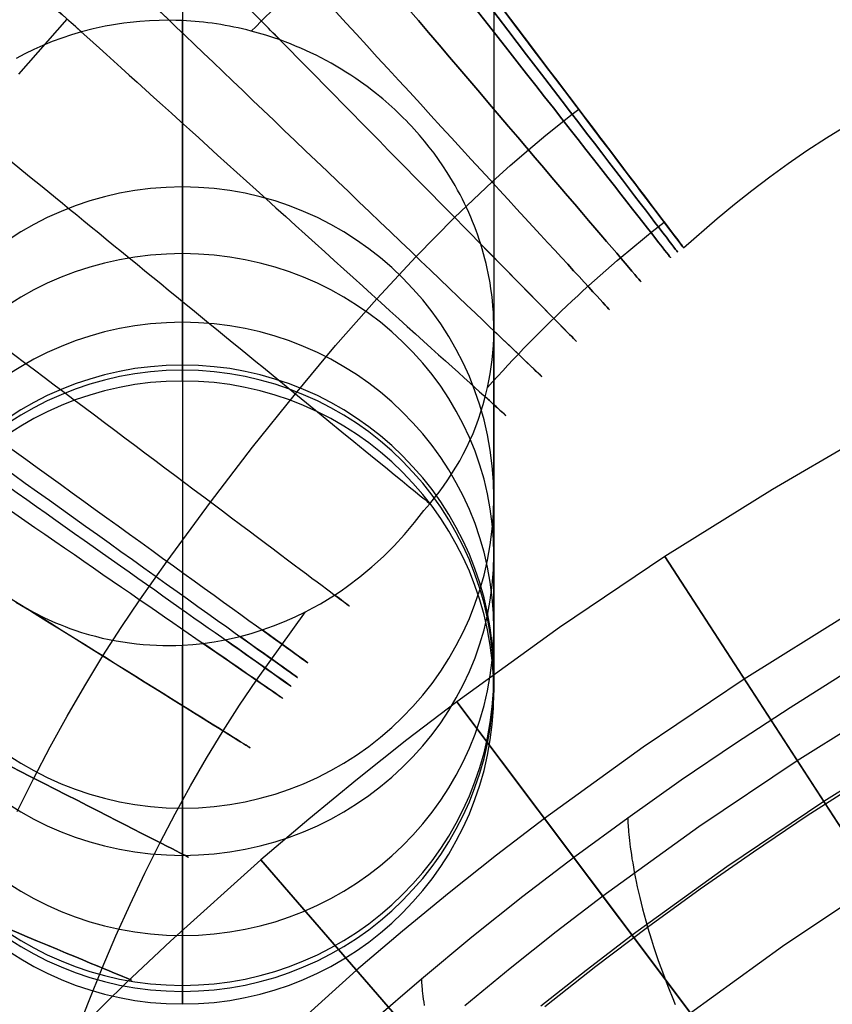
# Model space of a CAD drawing. Extents: x -310 to 431, y -269 to 264.
# Tile 25 of 64: x -228 to -187, y 126 to 176. Entities that reach past the tile are written whole.
import ezdxf

# ---------------------------------------------------------------- set-up
doc = ezdxf.new("R2010")
doc.units = 0
doc.layers.add('PREDEFINITO', color=7, linetype='CONTINUOUS')

msp = doc.modelspace()

# ---------------------------------------------------------------- linework, layer by layer
at = {"layer": 'PREDEFINITO'}
for p, q in [((-219.984, 264.361, -0.015), (-219.985, 164.428, 372.939)), ((-203.984, 247.796, -0.015), (-203.985, 148.973, 368.797)), ((-219.984, 231.232, -0.015), (-219.985, 133.518, 364.656)), ((-228.381, 173.648, 691.061), (-225.895, 176.473, 691.061)), ((-223.943, 176.109, 674.206), (-224.563, 175.975, 674.7)), ((-223.943, 176.109, 674.206), (-224.563, 175.975, 674.7)), ((-223.628, 176.168, 673.962), (-223.943, 176.109, 674.206)), ((-223.628, 176.168, 673.962), (-223.943, 176.109, 674.206)), ((-223.311, 176.22, 673.721), (-223.628, 176.168, 673.962)), ((-223.311, 176.22, 673.721), (-223.628, 176.168, 673.962)), ((-222.99, 176.267, 673.483), (-223.311, 176.22, 673.721)), ((-222.99, 176.267, 673.483), (-223.311, 176.22, 673.721)), ((-222.667, 176.307, 673.247), (-222.99, 176.267, 673.483)), ((-222.667, 176.307, 673.247), (-222.99, 176.267, 673.483)), ((-222.175, 176.357, 672.899), (-222.667, 176.307, 673.247)), ((-222.175, 176.357, 672.899), (-222.667, 176.307, 673.247)), ((-221.677, 176.391, 672.557), (-222.175, 176.357, 672.899)), ((-221.677, 176.391, 672.557), (-222.175, 176.357, 672.899)), ((-221.174, 176.411, 672.223), (-221.677, 176.391, 672.557)), ((-221.174, 176.411, 672.223), (-221.677, 176.391, 672.557)), ((-220.665, 176.416, 671.896), (-221.174, 176.411, 672.223)), ((-220.665, 176.416, 671.896), (-221.174, 176.411, 672.223)), ((-220.326, 176.411, 671.686), (-220.665, 176.416, 671.896)), ((-220.326, 176.411, 671.686), (-220.665, 176.416, 671.896)), ((-219.985, 176.399, 671.478), (-220.326, 176.411, 671.686)), ((-219.985, 176.399, 671.478), (-220.326, 176.411, 671.686)), ((-219.985, 158.437, 437.455), (-219.985, 176.399, 671.478)), ((-225.68, 175.667, 675.641), (-226.179, 175.501, 676.084)), ((-225.68, 175.667, 675.641), (-226.179, 175.501, 676.084)), ((-225.171, 175.818, 675.204), (-225.68, 175.667, 675.641)), ((-225.171, 175.818, 675.204), (-225.68, 175.667, 675.641)), ((-224.563, 175.975, 674.7), (-225.171, 175.818, 675.204)), ((-224.563, 175.975, 674.7), (-225.171, 175.818, 675.204)), ((-216.075, 175.759, 669.476), (-216.445, 175.86, 669.636)), ((-216.075, 175.759, 669.476), (-216.445, 175.86, 669.636)), ((-215.705, 175.649, 669.324), (-216.075, 175.759, 669.476)), ((-215.705, 175.649, 669.324), (-216.075, 175.759, 669.476)), ((-215.336, 175.53, 669.178), (-215.705, 175.649, 669.324)), ((-215.336, 175.53, 669.178), (-215.705, 175.649, 669.324)), ((-214.966, 175.402, 669.04), (-215.336, 175.53, 669.178)), ((-214.966, 175.402, 669.04), (-215.336, 175.53, 669.178)), ((-227.149, 175.123, 676.986), (-227.618, 174.913, 677.444)), ((-227.149, 175.123, 676.986), (-227.618, 174.913, 677.444)), ((-226.669, 175.319, 676.533), (-227.149, 175.123, 676.986)), ((-226.669, 175.319, 676.533), (-227.149, 175.123, 676.986)), ((-226.179, 175.501, 676.084), (-226.669, 175.319, 676.533)), ((-226.179, 175.501, 676.084), (-226.669, 175.319, 676.533)), ((-214.699, 175.303, 668.944), (-214.966, 175.402, 669.04)), ((-214.699, 175.303, 668.944), (-214.966, 175.402, 669.04)), ((-214.433, 175.2, 668.852), (-214.699, 175.303, 668.944)), ((-214.433, 175.2, 668.852), (-214.699, 175.303, 668.944)), ((-214.168, 175.092, 668.765), (-214.433, 175.2, 668.852)), ((-214.168, 175.092, 668.765), (-214.433, 175.2, 668.852)), ((-213.904, 174.98, 668.681), (-214.168, 175.092, 668.765)), ((-213.904, 174.98, 668.681), (-214.168, 175.092, 668.765)), ((-228.076, 174.689, 677.907), (-228.524, 174.451, 678.373)), ((-228.076, 174.689, 677.907), (-228.524, 174.451, 678.373)), ((-227.618, 174.913, 677.444), (-228.076, 174.689, 677.907)), ((-227.618, 174.913, 677.444), (-228.076, 174.689, 677.907)), ((-213.641, 174.863, 668.602), (-213.904, 174.98, 668.681)), ((-213.641, 174.863, 668.602), (-213.904, 174.98, 668.681)), ((-213.379, 174.74, 668.528), (-213.641, 174.863, 668.602)), ((-213.379, 174.74, 668.528), (-213.641, 174.863, 668.602)), ((-213.118, 174.614, 668.458), (-213.379, 174.74, 668.528)), ((-213.118, 174.614, 668.458), (-213.379, 174.74, 668.528)), ((-212.858, 174.482, 668.392), (-213.118, 174.614, 668.458)), ((-212.858, 174.482, 668.392), (-213.118, 174.614, 668.458)), ((-212.6, 174.345, 668.331), (-212.858, 174.482, 668.392)), ((-212.6, 174.345, 668.331), (-212.858, 174.482, 668.392)), ((-212.343, 174.204, 668.274), (-212.6, 174.345, 668.331)), ((-212.343, 174.204, 668.274), (-212.6, 174.345, 668.331)), ((-212.088, 174.058, 668.223), (-212.343, 174.204, 668.274)), ((-212.088, 174.058, 668.223), (-212.343, 174.204, 668.274)), ((-211.834, 173.907, 668.176), (-212.088, 174.058, 668.223)), ((-211.834, 173.907, 668.176), (-212.088, 174.058, 668.223)), ((-211.582, 173.751, 668.134), (-211.834, 173.907, 668.176)), ((-211.582, 173.751, 668.134), (-211.834, 173.907, 668.176)), ((-211.332, 173.59, 668.097), (-211.582, 173.751, 668.134)), ((-211.332, 173.59, 668.097), (-211.582, 173.751, 668.134)), ((-211.084, 173.425, 668.065), (-211.332, 173.59, 668.097)), ((-211.084, 173.425, 668.065), (-211.332, 173.59, 668.097)), ((-210.839, 173.254, 668.039), (-211.084, 173.425, 668.065)), ((-210.839, 173.254, 668.039), (-211.084, 173.425, 668.065)), ((-210.502, 173.011, 668.011), (-210.839, 173.254, 668.039)), ((-210.502, 173.011, 668.011), (-210.839, 173.254, 668.039)), ((-210.173, 172.76, 667.993), (-210.502, 173.011, 668.011)), ((-210.173, 172.76, 667.993), (-210.502, 173.011, 668.011)), ((-210.011, 172.632, 667.989), (-210.173, 172.76, 667.993)), ((-210.011, 172.632, 667.989), (-210.173, 172.76, 667.993)), ((-209.851, 172.502, 667.986), (-210.011, 172.632, 667.989)), ((-209.851, 172.502, 667.986), (-210.011, 172.632, 667.989)), ((-209.693, 172.371, 667.987), (-209.851, 172.502, 667.986)), ((-209.693, 172.371, 667.987), (-209.851, 172.502, 667.986)), ((-209.537, 172.238, 667.99), (-209.693, 172.371, 667.987)), ((-209.537, 172.238, 667.99), (-209.693, 172.371, 667.987)), ((-209.383, 172.103, 667.995), (-209.537, 172.238, 667.99)), ((-209.383, 172.103, 667.995), (-209.537, 172.238, 667.99)), ((-209.23, 171.966, 668.004), (-209.383, 172.103, 667.995)), ((-209.23, 171.966, 668.004), (-209.383, 172.103, 667.995)), ((-209.08, 171.829, 668.014), (-209.23, 171.966, 668.004)), ((-209.08, 171.829, 668.014), (-209.23, 171.966, 668.004)), ((-208.931, 171.689, 668.028), (-209.08, 171.829, 668.014)), ((-208.931, 171.689, 668.028), (-209.08, 171.829, 668.014)), ((-208.785, 171.548, 668.044), (-208.931, 171.689, 668.028)), ((-208.785, 171.548, 668.044), (-208.931, 171.689, 668.028)), ((-208.64, 171.405, 668.062), (-208.785, 171.548, 668.044)), ((-208.64, 171.405, 668.062), (-208.785, 171.548, 668.044)), ((-201.313, 170.519, 698.337), (-199.965, 171.588, 698.337)), ((-199.965, 171.588, 698.337), (-199.631, 171.842, 698.337)), ((-208.497, 171.261, 668.084), (-208.64, 171.405, 668.062)), ((-208.497, 171.261, 668.084), (-208.64, 171.405, 668.062)), ((-208.357, 171.116, 668.107), (-208.497, 171.261, 668.084)), ((-208.357, 171.116, 668.107), (-208.497, 171.261, 668.084)), ((-208.218, 170.969, 668.134), (-208.357, 171.116, 668.107)), ((-208.218, 170.969, 668.134), (-208.357, 171.116, 668.107)), ((-208.081, 170.82, 668.163), (-208.218, 170.969, 668.134)), ((-208.081, 170.82, 668.163), (-208.218, 170.969, 668.134)), ((-186.906, 170.374, 684.47), (-185.868, 171.012, 684.471)), ((-207.814, 170.519, 668.228), (-208.081, 170.82, 668.163)), ((-207.814, 170.519, 668.228), (-208.081, 170.82, 668.163)), ((-207.555, 170.212, 668.304), (-207.814, 170.519, 668.228)), ((-207.555, 170.212, 668.304), (-207.814, 170.519, 668.228)), ((-202.214, 169.766, 698.337), (-201.313, 170.519, 698.337)), ((-207.304, 169.9, 668.39), (-207.555, 170.212, 668.304)), ((-207.304, 169.9, 668.39), (-207.555, 170.212, 668.304)), ((-187.908, 169.722, 684.469), (-186.906, 170.374, 684.47)), ((-207.061, 169.583, 668.486), (-207.304, 169.9, 668.39)), ((-207.061, 169.583, 668.486), (-207.304, 169.9, 668.39)), ((-206.827, 169.261, 668.593), (-207.061, 169.583, 668.486)), ((-206.827, 169.261, 668.593), (-207.061, 169.583, 668.486)), ((-203.153, 168.951, 698.337), (-202.214, 169.766, 698.337)), ((-188.877, 169.054, 684.467), (-187.908, 169.722, 684.469)), ((-206.602, 168.934, 668.709), (-206.827, 169.261, 668.593)), ((-206.602, 168.934, 668.709), (-206.827, 169.261, 668.593)), ((-206.385, 168.602, 668.836), (-206.602, 168.934, 668.709)), ((-206.385, 168.602, 668.836), (-206.602, 168.934, 668.709)), ((-204.082, 168.112, 698.337), (-203.153, 168.951, 698.337)), ((-189.819, 168.372, 684.465), (-188.877, 169.054, 684.467)), ((-206.243, 168.375, 668.928), (-206.385, 168.602, 668.836)), ((-206.243, 168.375, 668.928), (-206.385, 168.602, 668.836)), ((-206.106, 168.147, 669.023), (-206.243, 168.375, 668.928)), ((-206.106, 168.147, 669.023), (-206.243, 168.375, 668.928)), ((-205.973, 167.919, 669.123), (-206.106, 168.147, 669.023)), ((-205.973, 167.919, 669.123), (-206.106, 168.147, 669.023)), ((-206.005, 166.284, 698.337), (-204.082, 168.112, 698.337)), ((-190.736, 167.675, 684.464), (-189.819, 168.372, 684.465)), ((-205.846, 167.69, 669.227), (-205.973, 167.919, 669.123)), ((-205.846, 167.69, 669.227), (-205.973, 167.919, 669.123)), ((-205.722, 167.46, 669.334), (-205.846, 167.69, 669.227)), ((-205.722, 167.46, 669.334), (-205.846, 167.69, 669.227)), ((-205.604, 167.23, 669.446), (-205.722, 167.46, 669.334)), ((-205.604, 167.23, 669.446), (-205.722, 167.46, 669.334)), ((-191.633, 166.962, 684.462), (-190.736, 167.675, 684.464)), ((-205.49, 167, 669.561), (-205.604, 167.23, 669.446)), ((-205.49, 167, 669.561), (-205.604, 167.23, 669.446)), ((-205.381, 166.769, 669.679), (-205.49, 167, 669.561)), ((-205.381, 166.769, 669.679), (-205.49, 167, 669.561)), ((-192.515, 166.235, 684.46), (-191.633, 166.962, 684.462)), ((-205.276, 166.538, 669.802), (-205.381, 166.769, 669.679)), ((-205.276, 166.538, 669.802), (-205.381, 166.769, 669.679)), ((-205.175, 166.307, 669.927), (-205.276, 166.538, 669.802)), ((-205.175, 166.307, 669.927), (-205.276, 166.538, 669.802)), ((-207.979, 164.282, 698.337), (-206.005, 166.284, 698.337)), ((-205.079, 166.075, 670.056), (-205.175, 166.307, 669.927)), ((-205.079, 166.075, 670.056), (-205.175, 166.307, 669.927)), ((-204.987, 165.844, 670.189), (-205.079, 166.075, 670.056)), ((-204.987, 165.844, 670.189), (-205.079, 166.075, 670.056)), ((-194.246, 164.733, 684.456), (-192.515, 166.235, 684.46)), ((-204.9, 165.613, 670.324), (-204.987, 165.844, 670.189)), ((-204.9, 165.613, 670.324), (-204.987, 165.844, 670.189)), ((-204.817, 165.381, 670.463), (-204.9, 165.613, 670.324)), ((-204.817, 165.381, 670.463), (-204.9, 165.613, 670.324)), ((-204.738, 165.15, 670.605), (-204.817, 165.381, 670.463)), ((-204.738, 165.15, 670.605), (-204.817, 165.381, 670.463)), ((-204.663, 164.92, 670.75), (-204.738, 165.15, 670.605)), ((-204.663, 164.92, 670.75), (-204.738, 165.15, 670.605)), ((-204.587, 164.668, 670.911), (-204.663, 164.92, 670.75)), ((-204.587, 164.668, 670.911), (-204.663, 164.92, 670.75)), ((-204.515, 164.417, 671.076), (-204.587, 164.668, 670.911)), ((-204.515, 164.417, 671.076), (-204.587, 164.668, 670.911)), ((-204.448, 164.166, 671.244), (-204.515, 164.417, 671.076)), ((-204.448, 164.166, 671.244), (-204.515, 164.417, 671.076)), ((-210.001, 162.105, 698.337), (-207.979, 164.282, 698.337)), ((-204.386, 163.916, 671.415), (-204.448, 164.166, 671.244)), ((-204.386, 163.916, 671.415), (-204.448, 164.166, 671.244)), ((-204.328, 163.668, 671.588), (-204.386, 163.916, 671.415)), ((-204.328, 163.668, 671.588), (-204.386, 163.916, 671.415)), ((-204.276, 163.42, 671.765), (-204.328, 163.668, 671.588)), ((-204.276, 163.42, 671.765), (-204.328, 163.668, 671.588)), ((-204.184, 162.927, 672.126), (-204.276, 163.42, 671.765)), ((-204.184, 162.927, 672.126), (-204.276, 163.42, 671.765)), ((-204.136, 162.623, 672.355), (-204.184, 162.927, 672.126)), ((-204.136, 162.623, 672.355), (-204.184, 162.927, 672.126)), ((-204.095, 162.321, 672.587), (-204.136, 162.623, 672.355)), ((-204.095, 162.321, 672.587), (-204.136, 162.623, 672.355)), ((-212.114, 159.703, 698.337), (-210.001, 162.105, 698.337)), ((-204.061, 162.02, 672.824), (-204.095, 162.321, 672.587)), ((-204.061, 162.02, 672.824), (-204.095, 162.321, 672.587)), ((-204.033, 161.722, 673.063), (-204.061, 162.02, 672.824)), ((-204.033, 161.722, 673.063), (-204.061, 162.02, 672.824)), ((-204.012, 161.426, 673.306), (-204.033, 161.722, 673.063)), ((-204.012, 161.426, 673.306), (-204.033, 161.722, 673.063)), ((-203.997, 161.131, 673.551), (-204.012, 161.426, 673.306)), ((-203.997, 161.131, 673.551), (-204.012, 161.426, 673.306)), ((-203.988, 160.839, 673.8), (-203.997, 161.131, 673.551)), ((-203.988, 160.839, 673.8), (-203.997, 161.131, 673.551)), ((-203.992, 160.084, 674.462), (-203.985, 160.549, 674.051)), ((-203.992, 160.084, 674.462), (-203.985, 160.549, 674.051)), ((-203.985, 160.549, 674.051), (-203.988, 160.839, 673.8)), ((-203.985, 160.549, 674.051), (-203.988, 160.839, 673.8)), ((-203.985, 142.484, 438.679), (-203.985, 160.549, 674.051)), ((-204.01, 159.71, 674.802), (-203.992, 160.084, 674.462)), ((-204.01, 159.71, 674.802), (-203.992, 160.084, 674.462)), ((-214.182, 157.232, 698.337), (-212.114, 159.703, 698.337)), ((-204.073, 158.973, 675.493), (-204.037, 159.339, 675.146)), ((-204.073, 158.973, 675.493), (-204.037, 159.339, 675.146)), ((-204.037, 159.339, 675.146), (-204.01, 159.71, 674.802)), ((-204.037, 159.339, 675.146), (-204.01, 159.71, 674.802)), ((-204.119, 158.61, 675.844), (-204.073, 158.973, 675.493)), ((-204.119, 158.61, 675.844), (-204.073, 158.973, 675.493)), ((-204.174, 158.252, 676.197), (-204.119, 158.61, 675.844)), ((-204.174, 158.252, 676.197), (-204.119, 158.61, 675.844)), ((-204.31, 157.55, 676.911), (-204.238, 157.899, 676.553)), ((-204.31, 157.55, 676.911), (-204.238, 157.899, 676.553)), ((-204.238, 157.899, 676.553), (-204.174, 158.252, 676.197)), ((-204.238, 157.899, 676.553), (-204.174, 158.252, 676.197)), ((-204.426, 157.066, 677.42), (-204.31, 157.55, 676.911)), ((-204.426, 157.066, 677.42), (-204.31, 157.55, 676.911)), ((-216.382, 154.48, 698.337), (-214.182, 157.232, 698.337)), ((-204.532, 156.68, 677.834), (-204.426, 157.066, 677.42)), ((-204.532, 156.68, 677.834), (-204.426, 157.066, 677.42)), ((-204.774, 155.925, 678.671), (-204.648, 156.3, 678.251)), ((-204.774, 155.925, 678.671), (-204.648, 156.3, 678.251)), ((-204.648, 156.3, 678.251), (-204.532, 156.68, 677.834)), ((-204.648, 156.3, 678.251), (-204.532, 156.68, 677.834)), ((-204.911, 155.556, 679.093), (-204.774, 155.925, 678.671)), ((-204.911, 155.556, 679.093), (-204.774, 155.925, 678.671)), ((-205.058, 155.192, 679.517), (-204.911, 155.556, 679.093)), ((-205.058, 155.192, 679.517), (-204.911, 155.556, 679.093)), ((-184.05, 155.589, 393), (-189.683, 152.319, 393)), ((-184.05, 155.589, 440), (-189.683, 152.319, 440)), ((-184.05, 155.589, 416.5), (-189.683, 152.319, 416.5)), ((-205.38, 154.48, 680.372), (-205.214, 154.833, 679.944)), ((-205.38, 154.48, 680.372), (-205.214, 154.833, 679.944)), ((-205.214, 154.833, 679.944), (-205.058, 155.192, 679.517)), ((-205.214, 154.833, 679.944), (-205.058, 155.192, 679.517)), ((-218.534, 151.668, 698.337), (-216.382, 154.48, 698.337)), ((-205.556, 154.133, 680.801), (-205.38, 154.48, 680.372)), ((-205.556, 154.133, 680.801), (-205.38, 154.48, 680.372)), ((-205.934, 153.457, 681.661), (-205.74, 153.792, 681.231)), ((-205.934, 153.457, 681.661), (-205.74, 153.792, 681.231)), ((-205.74, 153.792, 681.231), (-205.556, 154.133, 680.801)), ((-205.74, 153.792, 681.231), (-205.556, 154.133, 680.801)), ((-206.137, 153.129, 682.093), (-205.934, 153.457, 681.661)), ((-206.137, 153.129, 682.093), (-205.934, 153.457, 681.661)), ((-206.567, 152.491, 682.955), (-206.348, 152.806, 682.524)), ((-206.567, 152.491, 682.955), (-206.348, 152.806, 682.524)), ((-206.348, 152.806, 682.524), (-206.137, 153.129, 682.093)), ((-206.348, 152.806, 682.524), (-206.137, 153.129, 682.093)), ((-206.795, 152.181, 683.385), (-206.567, 152.491, 682.955)), ((-206.795, 152.181, 683.385), (-206.567, 152.491, 682.955)), ((-189.683, 152.319, 393), (-195.206, 148.867, 393)), ((-189.683, 152.319, 440), (-195.206, 148.867, 440)), ((-189.683, 152.319, 416.5), (-195.206, 148.867, 416.5)), ((-207.275, 151.583, 684.243), (-207.031, 151.879, 683.814)), ((-207.275, 151.583, 684.243), (-207.031, 151.879, 683.814)), ((-207.031, 151.879, 683.814), (-206.795, 152.181, 683.385)), ((-207.031, 151.879, 683.814), (-206.795, 152.181, 683.385)), ((-220.771, 148.626, 698.337), (-218.534, 151.668, 698.337)), ((-208.062, 150.61, 683.974), (-207.581, 151.235, 684.76)), ((-208.062, 150.61, 683.974), (-207.581, 151.235, 684.76)), ((-207.581, 151.235, 684.76), (-207.275, 151.583, 684.243)), ((-207.581, 151.235, 684.76), (-207.275, 151.583, 684.243)), ((-208.569, 150.006, 683.188), (-208.062, 150.61, 683.974)), ((-208.569, 150.006, 683.188), (-208.062, 150.61, 683.974)), ((-209.104, 149.425, 682.402), (-208.569, 150.006, 683.188)), ((-209.104, 149.425, 682.402), (-208.569, 150.006, 683.188)), ((-209.663, 148.868, 681.618), (-209.104, 149.425, 682.402)), ((-209.663, 148.868, 681.618), (-209.104, 149.425, 682.402)), ((-210.249, 148.335, 680.837), (-209.663, 148.868, 681.618)), ((-210.249, 148.335, 680.837), (-209.663, 148.868, 681.618)), ((-195.206, 148.867, 393), (-200.611, 145.23, 393)), ((-195.206, 148.867, 440), (-200.611, 145.23, 440)), ((-195.206, 148.867, 416.5), (-200.611, 145.23, 416.5)), ((-181.603, 127.891, 393), (-195.206, 148.867, 393)), ((-195.206, 148.867, 393), (-195.206, 148.867, 440)), ((-195.206, 148.867, 440), (-187.044, 136.282, 440)), ((-222.174, 146.649, 698.337), (-220.771, 148.626, 698.337)), ((-210.862, 147.827, 680.058), (-210.249, 148.335, 680.837)), ((-210.862, 147.827, 680.058), (-210.249, 148.335, 680.837)), ((-211.501, 147.345, 679.283), (-210.862, 147.827, 680.058)), ((-211.501, 147.345, 679.283), (-210.862, 147.827, 680.058)), ((-211.831, 147.114, 678.898), (-211.501, 147.345, 679.283)), ((-211.831, 147.114, 678.898), (-211.501, 147.345, 679.283)), ((-212.529, 146.662, 678.111), (-212.166, 146.891, 678.515)), ((-212.529, 146.662, 678.111), (-212.166, 146.891, 678.515)), ((-212.166, 146.891, 678.515), (-211.831, 147.114, 678.898)), ((-212.166, 146.891, 678.515), (-211.831, 147.114, 678.898)), ((-228.533, 146.527, 668.09), (-228.25, 146.355, 668.132)), ((-228.533, 146.527, 668.09), (-228.25, 146.355, 668.132)), ((-228.25, 146.355, 668.132), (-227.964, 146.189, 668.18)), ((-228.25, 146.355, 668.132), (-227.964, 146.189, 668.18)), ((-227.964, 146.189, 668.18), (-227.784, 146.09, 668.214)), ((-227.964, 146.189, 668.18), (-227.784, 146.09, 668.214)), ((-223.135, 145.219, 698.337), (-222.174, 146.649, 698.337)), ((-213.661, 146.028, 676.911), (-213.276, 146.231, 677.309)), ((-213.661, 146.028, 676.911), (-213.276, 146.231, 677.309)), ((-213.276, 146.231, 677.309), (-212.899, 146.442, 677.708)), ((-213.276, 146.231, 677.309), (-212.899, 146.442, 677.708)), ((-212.899, 146.442, 677.708), (-212.529, 146.662, 678.111)), ((-212.899, 146.442, 677.708), (-212.529, 146.662, 678.111)), ((-227.784, 146.09, 668.214), (-227.604, 145.993, 668.25)), ((-227.784, 146.09, 668.214), (-227.604, 145.993, 668.25)), ((-227.604, 145.993, 668.25), (-227.422, 145.899, 668.289)), ((-227.604, 145.993, 668.25), (-227.422, 145.899, 668.289)), ((-227.422, 145.899, 668.289), (-227.24, 145.808, 668.33)), ((-227.422, 145.899, 668.289), (-227.24, 145.808, 668.33)), ((-227.24, 145.808, 668.33), (-227.057, 145.719, 668.374)), ((-227.24, 145.808, 668.33), (-227.057, 145.719, 668.374)), ((-227.057, 145.719, 668.374), (-226.874, 145.634, 668.421)), ((-227.057, 145.719, 668.374), (-226.874, 145.634, 668.421)), ((-216.185, 142.518, 676.911), (-213.661, 146.028, 676.911)), ((-214.744, 145.525, 675.847), (-214.196, 145.768, 676.376)), ((-214.744, 145.525, 675.847), (-214.196, 145.768, 676.376)), ((-214.196, 145.768, 676.376), (-213.661, 146.028, 676.911)), ((-214.196, 145.768, 676.376), (-213.661, 146.028, 676.911)), ((-185.812, 145.895, 440), (-191.125, 142.574, 440)), ((-226.874, 145.634, 668.421), (-226.69, 145.551, 668.47)), ((-226.874, 145.634, 668.421), (-226.69, 145.551, 668.47)), ((-226.69, 145.551, 668.47), (-226.505, 145.47, 668.521)), ((-226.69, 145.551, 668.47), (-226.505, 145.47, 668.521)), ((-226.505, 145.47, 668.521), (-226.258, 145.368, 668.594)), ((-226.505, 145.47, 668.521), (-226.258, 145.368, 668.594)), ((-226.258, 145.368, 668.594), (-226.01, 145.27, 668.67)), ((-226.258, 145.368, 668.594), (-226.01, 145.27, 668.67)), ((-226.01, 145.27, 668.67), (-225.762, 145.178, 668.751)), ((-226.01, 145.27, 668.67), (-225.762, 145.178, 668.751)), ((-225.762, 145.178, 668.751), (-225.513, 145.09, 668.836)), ((-225.762, 145.178, 668.751), (-225.513, 145.09, 668.836)), ((-224.068, 143.76, 698.337), (-223.135, 145.219, 698.337)), ((-215.882, 145.097, 674.807), (-215.306, 145.301, 675.323)), ((-215.882, 145.097, 674.807), (-215.306, 145.301, 675.323)), ((-215.306, 145.301, 675.323), (-214.744, 145.525, 675.847)), ((-215.306, 145.301, 675.323), (-214.744, 145.525, 675.847)), ((-200.611, 145.23, 393), (-205.888, 141.41, 393)), ((-200.611, 145.23, 440), (-205.888, 141.41, 440)), ((-200.611, 145.23, 416.5), (-205.888, 141.41, 416.5)), ((-225.513, 145.09, 668.836), (-225.158, 144.974, 668.964)), ((-225.513, 145.09, 668.836), (-225.158, 144.974, 668.964)), ((-225.158, 144.974, 668.964), (-224.804, 144.867, 669.099)), ((-225.158, 144.974, 668.964), (-224.804, 144.867, 669.099)), ((-224.804, 144.867, 669.099), (-224.45, 144.77, 669.242)), ((-224.804, 144.867, 669.099), (-224.45, 144.77, 669.242)), ((-224.45, 144.77, 669.242), (-224.096, 144.683, 669.392)), ((-224.45, 144.77, 669.242), (-224.096, 144.683, 669.392)), ((-224.096, 144.683, 669.392), (-223.744, 144.606, 669.55)), ((-224.096, 144.683, 669.392), (-223.744, 144.606, 669.55)), ((-217.785, 144.592, 673.237), (-217.402, 144.673, 673.537)), ((-217.785, 144.592, 673.237), (-217.402, 144.673, 673.537)), ((-217.402, 144.673, 673.537), (-217.024, 144.763, 673.841)), ((-217.402, 144.673, 673.537), (-217.024, 144.763, 673.841)), ((-217.024, 144.763, 673.841), (-216.447, 144.92, 674.32)), ((-217.024, 144.763, 673.841), (-216.447, 144.92, 674.32)), ((-216.447, 144.92, 674.32), (-215.882, 145.097, 674.807)), ((-216.447, 144.92, 674.32), (-215.882, 145.097, 674.807)), ((-223.744, 144.606, 669.55), (-223.392, 144.537, 669.713)), ((-223.744, 144.606, 669.55), (-223.392, 144.537, 669.713)), ((-223.392, 144.537, 669.713), (-223.042, 144.478, 669.884)), ((-223.392, 144.537, 669.713), (-223.042, 144.478, 669.884)), ((-223.042, 144.478, 669.884), (-222.692, 144.427, 670.06)), ((-223.042, 144.478, 669.884), (-222.692, 144.427, 670.06)), ((-222.692, 144.427, 670.06), (-222.346, 144.385, 670.242)), ((-222.692, 144.427, 670.06), (-222.346, 144.385, 670.242)), ((-222.346, 144.385, 670.242), (-222.001, 144.352, 670.43)), ((-222.346, 144.385, 670.242), (-222.001, 144.352, 670.43)), ((-222.001, 144.352, 670.43), (-221.659, 144.327, 670.623)), ((-222.001, 144.352, 670.43), (-221.659, 144.327, 670.623)), ((-221.659, 144.327, 670.623), (-221.319, 144.31, 670.821)), ((-221.659, 144.327, 670.623), (-221.319, 144.31, 670.821)), ((-221.319, 144.31, 670.821), (-220.981, 144.301, 671.023)), ((-221.319, 144.31, 670.821), (-220.981, 144.301, 671.023)), ((-220.981, 144.301, 671.023), (-220.646, 144.299, 671.23)), ((-220.981, 144.301, 671.023), (-220.646, 144.299, 671.23)), ((-220.646, 144.299, 671.23), (-220.314, 144.305, 671.441)), ((-220.646, 144.299, 671.23), (-220.314, 144.305, 671.441)), ((-220.314, 144.305, 671.441), (-219.985, 144.318, 671.657)), ((-220.314, 144.305, 671.441), (-219.985, 144.318, 671.657)), ((-219.985, 144.318, 671.657), (-219.452, 144.355, 672.017)), ((-219.985, 144.318, 671.657), (-219.452, 144.355, 672.017)), ((-219.985, 126.53, 439.904), (-219.985, 144.318, 671.657)), ((-219.452, 144.355, 672.017), (-218.927, 144.409, 672.386)), ((-219.452, 144.355, 672.017), (-218.927, 144.409, 672.386)), ((-218.927, 144.409, 672.386), (-218.351, 144.49, 672.807)), ((-218.927, 144.409, 672.386), (-218.351, 144.49, 672.807)), ((-218.351, 144.49, 672.807), (-217.785, 144.592, 673.237)), ((-218.351, 144.49, 672.807), (-217.785, 144.592, 673.237)), ((-225.001, 142.225, 698.337), (-224.068, 143.76, 698.337)), ((-188.769, 141.117, 440.431), (-185.921, 142.903, 440.431)), ((-225.902, 140.666, 698.337), (-225.001, 142.225, 698.337)), ((-217.05, 141.231, 676.911), (-216.185, 142.518, 676.911)), ((-191.125, 142.574, 440), (-196.319, 139.08, 440)), ((-217.895, 139.91, 676.911), (-217.05, 141.231, 676.911)), ((-205.888, 141.41, 393), (-208.459, 139.445, 393)), ((-205.888, 141.41, 440), (-208.459, 139.445, 440)), ((-205.888, 141.41, 416.5), (-208.459, 139.445, 416.5)), ((-190.878, 121.418, 393), (-205.888, 141.41, 393)), ((-205.888, 141.41, 393), (-205.888, 141.41, 440)), ((-205.888, 141.41, 440), (-196.882, 129.415, 440)), ((-191.585, 139.281, 440.431), (-188.769, 141.117, 440.431)), ((-183.232, 141.612, 393), (-188.404, 138.379, 393)), ((-226.772, 139.084, 698.337), (-225.902, 140.666, 698.337)), ((-218.743, 138.515, 676.911), (-217.895, 139.91, 676.911)), ((-208.459, 139.445, 393), (-210.995, 137.435, 393)), ((-208.459, 139.445, 440), (-210.995, 137.435, 440)), ((-208.459, 139.445, 416.5), (-210.995, 137.435, 416.5)), ((-194.366, 137.392, 440.431), (-191.585, 139.281, 440.431)), ((-181.942, 139.471, 440), (-187.044, 136.282, 440)), ((-181.942, 139.471, 430), (-187.044, 136.282, 430)), ((-181.942, 139.471, 435), (-187.044, 136.282, 435)), ((-227.612, 137.48, 698.337), (-226.772, 139.084, 698.337)), ((-196.319, 139.08, 440), (-201.385, 135.412, 440)), ((-219.564, 137.094, 676.911), (-218.743, 138.515, 676.911)), ((-188.404, 138.379, 393), (-193.457, 134.979, 393)), ((-228.461, 135.772, 698.337), (-227.612, 137.48, 698.337)), ((-220.36, 135.646, 676.911), (-219.564, 137.094, 676.911)), ((-210.995, 137.435, 393), (-213.495, 135.38, 393)), ((-210.995, 137.435, 440), (-213.495, 135.38, 440)), ((-210.995, 137.435, 416.5), (-213.495, 135.38, 416.5)), ((-197.112, 135.452, 440.431), (-194.366, 137.392, 440.431)), ((-187.888, 135.559, 454.959), (-185.086, 137.362, 454.955)), ((-187.044, 136.282, 440), (-192.027, 132.929, 440)), ((-187.044, 136.282, 430), (-192.027, 132.929, 430)), ((-187.044, 136.282, 435), (-192.027, 132.929, 435)), ((-187.044, 136.282, 440), (-187.044, 136.282, 430)), ((-187.044, 136.282, 430), (-181.603, 127.891, 430)), ((-221.131, 134.172, 676.911), (-220.36, 135.646, 676.911)), ((-190.658, 133.704, 454.963), (-187.888, 135.559, 454.959)), ((-213.495, 135.38, 393), (-215.958, 133.281, 393)), ((-213.495, 135.38, 440), (-215.958, 133.281, 440)), ((-213.495, 135.38, 416.5), (-215.958, 133.281, 416.5)), ((-201.385, 135.412, 440), (-203.852, 133.527, 440)), ((-199.822, 133.46, 440.431), (-197.112, 135.452, 440.431)), ((-197.112, 135.452, 440.431), (-197.112, 135.446, 441.03)), ((-197.112, 135.446, 441.03), (-197.112, 135.427, 441.618)), ((-197.112, 135.427, 441.618), (-197.111, 135.396, 442.198)), ((-197.111, 135.396, 442.198), (-197.11, 135.352, 442.767)), ((-197.11, 135.352, 442.767), (-197.108, 135.297, 443.327)), ((-197.108, 135.297, 443.327), (-197.104, 135.23, 443.877)), ((-197.104, 135.23, 443.877), (-197.1, 135.151, 444.418)), ((-197.1, 135.151, 444.418), (-197.094, 135.06, 444.949)), ((-197.094, 135.06, 444.949), (-197.087, 134.958, 445.471)), ((-193.457, 134.979, 393), (-198.383, 131.414, 393)), ((-197.087, 134.958, 445.471), (-197.078, 134.845, 445.983)), ((-197.078, 134.845, 445.983), (-197.068, 134.721, 446.486)), ((-197.068, 134.721, 446.486), (-197.055, 134.585, 446.979)), ((-197.055, 134.585, 446.979), (-197.04, 134.439, 447.464)), ((-221.914, 132.599, 676.911), (-221.131, 134.172, 676.911)), ((-197.04, 134.439, 447.464), (-197.022, 134.283, 447.939)), ((-197.022, 134.283, 447.939), (-197.002, 134.116, 448.405)), ((-197.002, 134.116, 448.405), (-196.979, 133.938, 448.862)), ((-196.979, 133.938, 448.862), (-196.954, 133.751, 449.31)), ((-196.954, 133.751, 449.31), (-196.925, 133.554, 449.748)), ((-196.925, 133.554, 449.748), (-196.893, 133.346, 450.178)), ((-193.394, 131.795, 454.967), (-190.658, 133.704, 454.963)), ((-215.958, 133.281, 393), (-220.601, 129.109, 393)), ((-215.958, 133.281, 440), (-220.601, 129.109, 440)), ((-215.958, 133.281, 416.5), (-220.601, 129.109, 416.5)), ((-199.571, 114.401, 393), (-215.958, 133.281, 393)), ((-215.958, 133.281, 393), (-215.958, 133.281, 440)), ((-215.958, 133.281, 440), (-206.126, 121.953, 440)), ((-203.852, 133.527, 440), (-206.284, 131.599, 440)), ((-202.492, 131.417, 440.431), (-199.822, 133.46, 440.431)), ((-196.893, 133.346, 450.178), (-196.857, 133.13, 450.599)), ((-196.857, 133.13, 450.599), (-196.818, 132.903, 451.011)), ((-222.669, 131, 676.911), (-221.914, 132.599, 676.911)), ((-192.027, 132.929, 440), (-196.882, 129.415, 440)), ((-192.027, 132.929, 430), (-196.882, 129.415, 430)), ((-192.027, 132.929, 435), (-196.882, 129.415, 435)), ((-196.818, 132.903, 451.011), (-196.775, 132.668, 451.414)), ((-196.775, 132.668, 451.414), (-196.728, 132.423, 451.809)), ((-196.728, 132.423, 451.809), (-196.676, 132.169, 452.194)), ((-196.676, 132.169, 452.194), (-196.621, 131.906, 452.571)), ((-184.324, 132.087, 430), (-189.165, 128.829, 430)), ((-206.284, 131.599, 440), (-208.681, 129.629, 440)), ((-196.621, 131.906, 452.571), (-196.56, 131.635, 452.94)), ((-196.56, 131.635, 452.94), (-196.495, 131.355, 453.3)), ((-196.094, 129.834, 454.971), (-193.394, 131.795, 454.967)), ((-223.398, 129.376, 676.911), (-222.669, 131, 676.911)), ((-205.122, 129.324, 440.431), (-202.492, 131.417, 440.431)), ((-198.383, 131.414, 393), (-200.78, 129.581, 393)), ((-196.495, 131.355, 453.3), (-196.426, 131.067, 453.651)), ((-196.426, 131.067, 453.651), (-196.351, 130.771, 453.993)), ((-196.351, 130.771, 453.993), (-196.27, 130.466, 454.328)), ((-196.27, 130.466, 454.328), (-196.185, 130.154, 454.654)), ((-196.185, 130.154, 454.654), (-196.094, 129.834, 454.971)), ((-208.681, 129.629, 440), (-211.042, 127.617, 440)), ((-200.78, 129.581, 393), (-203.144, 127.708, 393)), ((-198.755, 127.82, 454.976), (-196.094, 129.834, 454.971)), ((-196.094, 129.834, 454.971), (-195.997, 129.506, 455.281)), ((-195.997, 129.506, 455.281), (-195.894, 129.171, 455.582)), ((-224.101, 127.73, 676.911), (-223.398, 129.376, 676.911)), ((-220.601, 129.109, 393), (-222.866, 126.962, 393)), ((-220.601, 129.109, 440), (-222.866, 126.962, 440)), ((-220.601, 129.109, 416.5), (-222.866, 126.962, 416.5)), ((-207.71, 127.179, 440.431), (-205.122, 129.324, 440.431)), ((-196.882, 129.415, 440), (-199.245, 127.609, 440)), ((-196.882, 129.415, 430), (-199.245, 127.609, 430)), ((-196.882, 129.415, 435), (-199.245, 127.609, 435)), ((-196.882, 129.415, 440), (-196.882, 129.415, 430)), ((-196.882, 129.415, 430), (-190.878, 121.418, 430)), ((-195.894, 129.171, 455.582), (-195.784, 128.829, 455.874)), ((-195.784, 128.829, 455.874), (-195.669, 128.48, 456.159)), ((-195.669, 128.48, 456.159), (-195.547, 128.123, 456.436)), ((-189.165, 128.829, 430), (-193.88, 125.416, 430)), ((-195.547, 128.123, 456.436), (-195.418, 127.76, 456.704)), ((-224.813, 125.972, 676.911), (-224.101, 127.73, 676.911)), ((-211.042, 127.617, 440), (-215.491, 123.619, 440)), ((-203.144, 127.708, 393), (-205.472, 125.795, 393)), ((-199.245, 127.609, 440), (-201.573, 125.763, 440)), ((-199.245, 127.609, 430), (-201.573, 125.763, 430)), ((-199.245, 127.609, 435), (-201.573, 125.763, 435)), ((-201.377, 125.754, 454.98), (-198.755, 127.82, 454.976)), ((-195.418, 127.76, 456.704), (-195.282, 127.391, 456.965)), ((-222.866, 126.962, 393), (-225.094, 124.777, 393)), ((-222.866, 126.962, 440), (-225.094, 124.777, 440)), ((-222.866, 126.962, 416.5), (-225.094, 124.777, 416.5)), ((-210.255, 124.985, 440.431), (-207.71, 127.179, 440.431)), ((-207.71, 127.179, 440.431), (-207.71, 127.173, 441.032)), ((-207.71, 127.173, 441.032), (-207.709, 127.153, 441.623)), ((-207.709, 127.153, 441.623), (-207.707, 127.121, 442.204)), ((-207.707, 127.121, 442.204), (-207.705, 127.076, 442.775)), ((-207.705, 127.076, 442.775), (-207.702, 127.018, 443.336)), ((-207.702, 127.018, 443.336), (-207.697, 126.949, 443.888)), ((-195.282, 127.391, 456.965), (-195.14, 127.015, 457.217)), ((-195.14, 127.015, 457.217), (-194.99, 126.632, 457.462)), ((-207.697, 126.949, 443.888), (-207.691, 126.867, 444.43)), ((-207.691, 126.867, 444.43), (-207.683, 126.773, 444.962)), ((-207.683, 126.773, 444.962), (-207.673, 126.668, 445.485)), ((-207.673, 126.668, 445.485), (-207.661, 126.551, 445.999)), ((-207.661, 126.551, 445.999), (-207.647, 126.423, 446.503)), ((-194.99, 126.632, 457.462), (-194.833, 126.244, 457.698)), ((-225.496, 124.191, 676.911), (-224.813, 125.972, 676.911)), ((-207.647, 126.423, 446.503), (-207.631, 126.284, 446.997)), ((-207.631, 126.284, 446.997), (-207.612, 126.134, 447.482)), ((-207.612, 126.134, 447.482), (-207.59, 125.973, 447.958)), ((-207.59, 125.973, 447.958), (-207.565, 125.802, 448.425)), ((-194.833, 126.244, 457.698), (-194.668, 125.849, 457.927))]:
    msp.add_line(p, q, dxfattribs=at)
at = {"layer": 'PREDEFINITO', "extrusion": (0.797087, 0.603865, 1.54336e-05)}
msp.add_circle((264.598, 683.987, -55.344), 16, dxfattribs=at)
at = {"layer": 'PREDEFINITO', "extrusion": (0.793971, 0.607956, 7.00922e-09)}
msp.add_circle((264.88, 683.986, -54.448), 16, dxfattribs=at)
at = {"layer": 'PREDEFINITO', "extrusion": (0.787448, 0.616381, 1.20828e-08)}
msp.add_circle((265.449, 683.986, -52.26), 16, dxfattribs=at)
at = {"layer": 'PREDEFINITO', "extrusion": (0.761172, 0.648551, 3.23216e-08)}
msp.add_circle((267.443, 683.986, -43.818), 16, dxfattribs=at)
at = {"layer": 'PREDEFINITO', "extrusion": (0.73651, 0.676426, 5.02677e-08)}
msp.add_circle((268.938, 683.986, -36.593), 16, dxfattribs=at)
at = {"layer": 'PREDEFINITO', "extrusion": (-6.26582e-15, -0.076528, -0.997067)}
msp.add_circle((-219.985, -108.495, -571.311), 16, dxfattribs=at)
at = {"layer": 'PREDEFINITO', "extrusion": (9.42986e-07, 0.258819, -0.965926)}
msp.add_circle((219.985, 239.348, -317.674), 16, dxfattribs=at)
msp.add_circle((219.985, 239.348, -317.674), 16, dxfattribs=at)
at = {"layer": 'PREDEFINITO', "extrusion": (7.13195e-07, 0.176271, -0.984342)}
msp.add_circle((219.985, 210.907, -354.308), 16, dxfattribs=at)
at = {"layer": 'PREDEFINITO', "extrusion": (4.78324e-07, 0.092464, -0.995716)}
msp.add_circle((219.986, 179.465, -388.534), 16, dxfattribs=at)
at = {"layer": 'PREDEFINITO', "extrusion": (7.35523e-16, -0.076533, -0.997067)}
msp.add_circle((-219.985, -108.492, -448.298), 16, dxfattribs=at)
msp.add_circle((-219.985, -108.492, -448.298), 16, dxfattribs=at)
at = {"layer": 'PREDEFINITO', "extrusion": (2.4003e-07, 0.007994, -0.999968)}
msp.add_circle((219.985, 145.245, -419.981), 16, dxfattribs=at)
at = {"layer": 'PREDEFINITO', "extrusion": (0.454609, 0.890691, 1.26749e-07)}
msp.add_circle((272.306, 683.986, 18.978), 16, dxfattribs=at)
at = {"layer": 'PREDEFINITO', "extrusion": (0.384046, 0.923314, 1.13842e-07)}
msp.add_circle((270.32, 683.986, 31.87), 16, dxfattribs=at)
at = {"layer": 'PREDEFINITO', "extrusion": (0.318498, 0.947924, 1.01659e-07)}
msp.add_circle((267.722, 683.986, 42.06), 16, dxfattribs=at)
at = {"layer": 'PREDEFINITO', "extrusion": (-0.797094, -0.603855, -7.70786e-07)}
msp.add_arc((-264.597, 683.986, 55.357), 16, 10.0004, 179.9999, dxfattribs=at)
at = {"layer": 'PREDEFINITO', "extrusion": (0.713187, 0.700974, 6.65471e-08)}
msp.add_arc((270.071, 683.986, -30.359), 16, 296.2439, 235.8215, dxfattribs=at)
at = {"layer": 'PREDEFINITO', "extrusion": (1.05313e-05, 9.88895e-06, -1)}
msp.add_arc((159.331, 119.173, -669.636), 80.469, 44.79164, 52.63336, dxfattribs=at)
at = {"layer": 'PREDEFINITO', "extrusion": (-0.7971, -0.603847, -1.39805e-05)}
msp.add_arc((-264.597, 683.987, 55.35), 16, 243.7557, 9.9996, dxfattribs=at)
at = {"layer": 'PREDEFINITO', "extrusion": (0.691224, 0.72264, 8.13206e-08)}
msp.add_arc((270.924, 683.986, -25.043), 16, 310.9208, 218.0403, dxfattribs=at)
at = {"layer": 'PREDEFINITO', "extrusion": (0.670595, 0.741824, 9.47525e-08)}
msp.add_arc((271.566, 683.986, -20.572), 16, 326.7078, 204.2314, dxfattribs=at)
at = {"layer": 'PREDEFINITO', "extrusion": (0.453215, 0.532665, 0.714748)}
msp.add_arc((269.004, 487.261, 474.199), 17.431, 304.2334, 317.5006, dxfattribs=at)
msp.add_arc((269.004, 487.261, 474.199), 17.431, 304.2334, 317.5006, dxfattribs=at)
at = {"layer": 'PREDEFINITO', "extrusion": (0.713187, 0.700974, 6.65472e-08)}
msp.add_arc((270.071, 683.986, -30.359), 16, 290.9052, 296.2439, dxfattribs=at)
at = {"layer": 'PREDEFINITO', "extrusion": (0.633083, 0.774084, 1.18167e-07)}
msp.add_arc((272.411, 683.986, -13.884), 16, 355.1661, 179.0815, dxfattribs=at)
at = {"layer": 'PREDEFINITO', "extrusion": (0.600089, 0.799933, 1.37764e-07)}
msp.add_arc((272.902, 683.986, -9.815), 16, 332.5928, 199.9971, dxfattribs=at)
at = {"layer": 'PREDEFINITO', "extrusion": (-2.81893e-07, 3.82653e-07, -1)}
msp.add_arc((153.245, 112.092, -676.911), 68.367, 41.67537, 52.10459, dxfattribs=at)
at = {"layer": 'PREDEFINITO', "extrusion": (-1, 2.83237e-06, -2.17316e-07)}
msp.add_arc((-350.767, 422.78, 219.985), 192.89, 345.02527, 4.36328, dxfattribs=at)
at = {"layer": 'PREDEFINITO', "extrusion": (0.585356, 0.810776, 1.46524e-07)}
msp.add_arc((273.07, 683.986, -8.727), 16, 316.7812, 215.0075, dxfattribs=at)
at = {"layer": 'PREDEFINITO', "extrusion": (0.581384, 0.813629, 1.48363e-07)}
msp.add_arc((273.112, 683.986, -8.391), 16, 312.1933, 219.3536, dxfattribs=at)
at = {"layer": 'PREDEFINITO', "extrusion": (0.576994, 0.816748, 1.48482e-07)}
msp.add_arc((273.156, 683.986, -7.565), 16, 308.9446, 222.2073, dxfattribs=at)
at = {"layer": 'PREDEFINITO', "extrusion": (0.567751, 0.8232, 1.47014e-07)}
msp.add_arc((273.229, 683.986, -5.418), 16, 303.7747, 226.4721, dxfattribs=at)
at = {"layer": 'PREDEFINITO', "extrusion": (0.529156, 0.848525, 1.40107e-07)}
msp.add_arc((273.274, 683.986, 3.417), 16, 296.2439, 261.0679, dxfattribs=at)
at = {"layer": 'PREDEFINITO', "extrusion": (-1, 2.83236e-06, -2.17321e-07)}
msp.add_arc((-350.766, 422.78, 203.985), 208.889, 345.02333, 4.36528, dxfattribs=at)
at = {"layer": 'PREDEFINITO', "extrusion": (-1, 2.83236e-06, -2.17325e-07)}
msp.add_arc((-350.766, 422.78, 219.985), 224.889, 345.02167, 4.367, dxfattribs=at)

doc.saveas('drawing.dxf')
